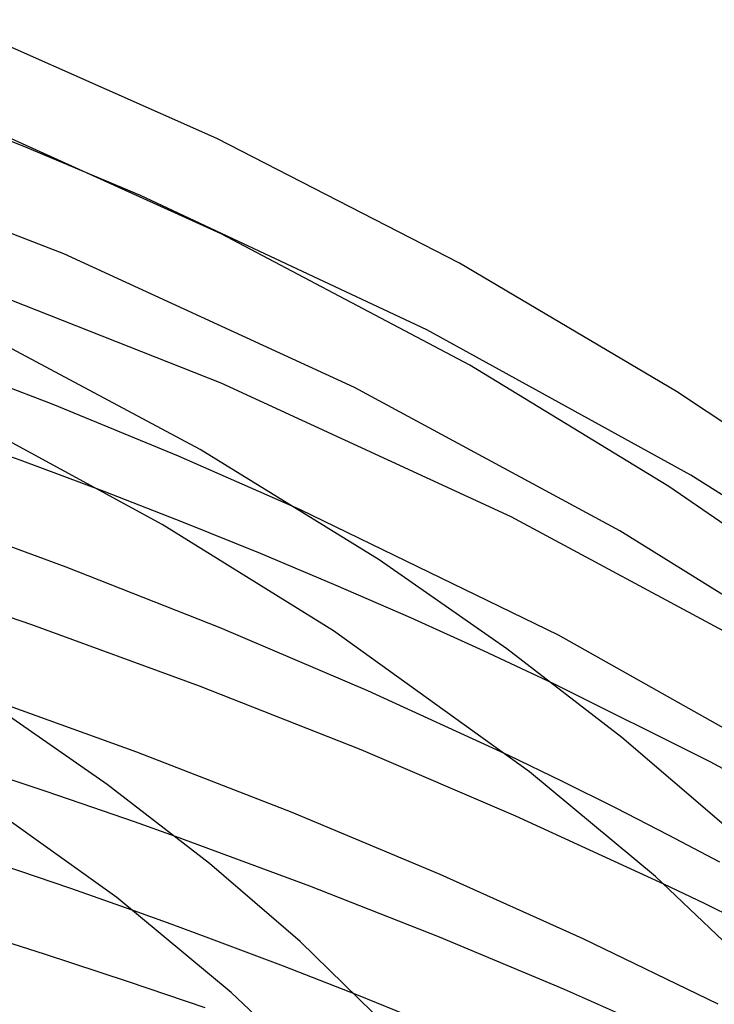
# Model space of a CAD drawing. Header units: millimetres. Extents: x -417 to 417, y -210 to 365.
# Tile 87 of 100: x 149 to 182, y 292 to 339. Entities that reach past the tile are written whole.
import ezdxf

# ---------------------------------------------------------------- set-up
doc = ezdxf.new("R2010")
doc.units = ezdxf.units.MM
doc.layers.add('HIDDEN', color=7, linetype='Continuous')
doc.layers.add('THICK', color=7, linetype='Continuous')

msp = doc.modelspace()

# ---------------------------------------------------------------- linework, layer by layer
at = {"layer": 'HIDDEN'}
for p, q in [((168.397, 324.523), (154.771, 330.92)), ((180.949, 317.607), (168.397, 324.523)), ((150.61, 320.962), (144.363, 323.365)), ((156.578, 318.507), (150.61, 320.962)), ((162.388, 315.956), (156.578, 318.507)), ((189.663, 312.115), (180.949, 317.607)), ((156.817, 315.351), (153.043, 316.82)), ((160.481, 313.869), (156.817, 315.351)), ((164.076, 312.357), (160.481, 313.869)), ((167.626, 310.807), (164.076, 312.357)), ((171.094, 309.237), (167.626, 310.807)), ((174.442, 307.664), (171.094, 309.237)), ((174.855, 303.018), (172.296, 304.256)), ((150.281, 302.545), (147.978, 303.311)), ((177.395, 301.754), (174.855, 303.018)), ((152.459, 301.804), (150.281, 302.545)), ((154.484, 301.099), (152.459, 301.804)), ((179.894, 300.474), (177.395, 301.754)), ((156.442, 300.402), (154.484, 301.099)), ((182.333, 299.19), (179.894, 300.474)), ((181.603, 297.209), (179.67, 298.141)), ((183.529, 296.26), (181.603, 297.209)), ((156.227, 296.226), (154.427, 296.875)), ((158.02, 295.569), (156.227, 296.226)), ((159.803, 294.904), (158.02, 295.569)), ((161.573, 294.232), (159.803, 294.904)), ((163.326, 293.556), (161.573, 294.232)), ((165.059, 292.875), (163.326, 293.556))]:
    msp.add_line(p, q, dxfattribs=at)
at = {"layer": 'THICK'}
for p, q in [((158.396, 333.632), (145.659, 339.283)), ((149.384, 333.188), (143.794, 335.4)), ((158.609, 329.086), (145.559, 334.993)), ((151.12, 328.134), (135.882, 334.065)), ((169.949, 327.699), (158.396, 333.632)), ((154.771, 330.92), (149.384, 333.188)), ((170.431, 322.834), (158.609, 329.086)), ((164.958, 321.775), (151.12, 328.134)), ((158.611, 321.988), (143.497, 327.946)), ((180.274, 321.586), (169.949, 327.699)), ((157.602, 318.82), (146.434, 324.802)), ((179.912, 317.06), (170.431, 322.834)), ((172.412, 315.62), (158.611, 321.988)), ((177.568, 314.959), (164.958, 321.775)), ((186.729, 317.279), (180.274, 321.586)), ((149.046, 318.315), (145.004, 319.767)), ((155.798, 315.254), (147.103, 319.989)), ((166.124, 313.567), (157.602, 318.82)), ((153.043, 316.82), (149.046, 318.315)), ((186.376, 312.62), (179.912, 317.06)), ((151.228, 313.231), (143.602, 316.02)), ((174.656, 309.984), (162.388, 315.956)), ((185.044, 308.818), (172.412, 315.62)), ((163.96, 310.195), (155.798, 315.254)), ((186.798, 309.219), (177.568, 314.959)), ((149.594, 310.486), (140.328, 313.585)), ((172.204, 309.339), (166.124, 313.567)), ((158.558, 310.335), (151.228, 313.231)), ((157.581, 307.563), (149.594, 310.486)), ((165.582, 307.338), (158.558, 310.335)), ((173.28, 303.484), (163.96, 310.195)), ((186.108, 303.539), (174.656, 309.984)), ((177.672, 305.116), (172.204, 309.339)), ((165.261, 304.525), (157.581, 307.563)), ((181.871, 303.955), (174.442, 307.664)), ((154.599, 304.413), (146.958, 307.169)), ((172.296, 304.256), (165.582, 307.338)), ((153.182, 302.874), (147.771, 306.636)), ((182.525, 300.953), (177.672, 305.116)), ((161.984, 301.541), (154.599, 304.413)), ((172.628, 301.378), (165.261, 304.525)), ((188.881, 300.153), (181.871, 303.955)), ((153.646, 297.493), (145.421, 303.388)), ((179.272, 298.498), (173.28, 303.484)), ((158.051, 299.115), (153.182, 302.874)), ((169.029, 298.589), (161.984, 301.541)), ((179.67, 298.141), (172.628, 301.378)), ((162.82, 298.038), (156.442, 300.402)), ((151.406, 297.937), (148.23, 299.017)), ((162.373, 295.409), (158.051, 299.115)), ((175.833, 295.528), (169.029, 298.589)), ((183.816, 294.172), (179.272, 298.498)), ((154.427, 296.875), (151.406, 297.937)), ((169, 295.606), (162.82, 298.038)), ((159.088, 292.983), (153.646, 297.493)), ((150.207, 294.804), (146.026, 296.134)), ((167.673, 290.226), (162.373, 295.409)), ((174.947, 293.12), (169, 295.606)), ((182.261, 292.422), (175.833, 295.528)), ((154.192, 293.492), (150.207, 294.804)), ((157.85, 292.246), (154.192, 293.492)), ((162.997, 289.281), (159.088, 292.983)), ((180.756, 290.546), (174.947, 293.12)), ((170.736, 290.563), (165.059, 292.875))]:
    msp.add_line(p, q, dxfattribs=at)

doc.saveas('drawing.dxf')
